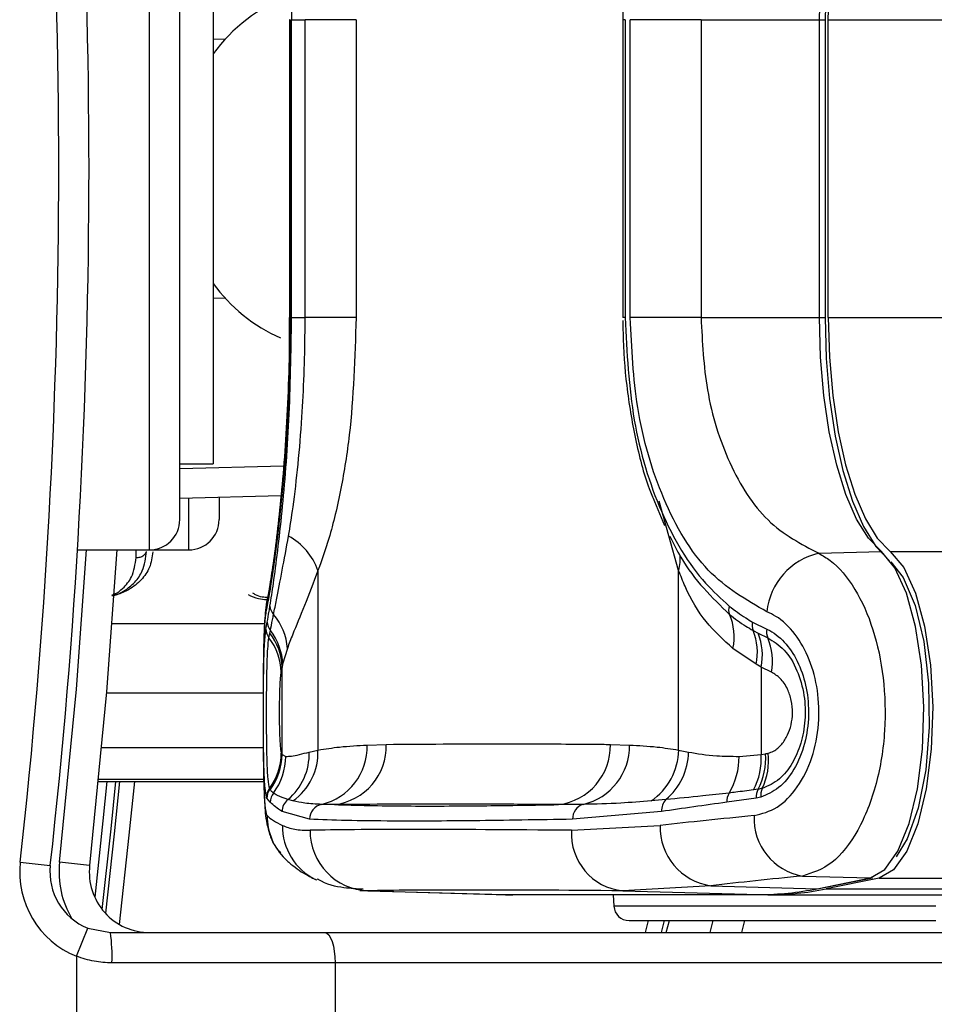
# Model space of a CAD drawing. Header units: millimetres. Extents: x 20 to 26059, y 28 to 17777.
# Tile 51 of 72: x 9244 to 9305, y 13209 to 13274. Entities that reach past the tile are written whole.
import ezdxf

# ---------------------------------------------------------------- set-up
doc = ezdxf.new("R2010")
doc.units = ezdxf.units.MM
doc.header["$LTSCALE"] = 2

msp = doc.modelspace()

# ---------------------------------------------------------------- linework, layer by layer
at = {"color": 8, "linetype": 'Continuous', "lineweight": 25}
for p, q in [((9252.86, 13239.232), (9252.86, 13289.632)), ((9262.151, 13274.28), (9262.107, 13274.28)), ((9297.143, 13274.28), (9297.551, 13274.28)), ((9297.726, 13274.28), (9367.423, 13274.28)), ((9257.06, 13272.99), (9257.895, 13273.012)), ((9257.895, 13255.852), (9257.06, 13255.874)), ((9262.151, 13254.585), (9262.107, 13254.585)), ((9297.143, 13254.585), (9297.551, 13254.585)), ((9297.726, 13254.585), (9367.423, 13254.585)), ((9254.86, 13244.609), (9261.718, 13244.788)), ((9255.46, 13239.232), (9255.46, 13242.647)), ((9287.837, 13237.871), (9286.542, 13242.449)), ((9251.971, 13238.723), (9251.971, 13239.232)), ((9301.817, 13239.132), (10823.706, 13239.132)), ((9250.372, 13234.356), (9260.466, 13234.356)), ((9250.015, 13229.781), (9260.367, 13229.781)), ((9249.697, 13226.171), (9260.374, 13226.171)), ((9260.403, 13224.061), (9249.497, 13224.061)), ((9249.483, 13223.917), (9260.408, 13223.917)), ((9301.097, 13217.535), (10824.458, 13217.535)), ((9267.297, 13216.699), (9266.974, 13216.722)), ((9304.843, 13215.68), (9283.556, 13215.68)), ((9285.636, 13213.932), (9285.85, 13214.732)), ((9286.884, 13214.732), (9286.672, 13213.932)), ((9287.011, 13213.932), (9287.223, 13214.732))]:
    msp.add_line(p, q, dxfattribs=at)
at = {"color": 7, "linetype": 'Continuous', "lineweight": 25}
for p, q in [((9254.86, 13241.232), (9254.86, 13287.632)), ((9257.06, 13283.932), (9257.06, 13244.932)), ((9262.106, 13274.28), (9262.106, 13254.585)), ((9262.151, 13274.28), (9262.151, 13254.585)), ((9262.249, 13254.585), (9262.249, 13274.28)), ((9262.249, 13274.28), (9263.142, 13274.28)), ((9266.517, 13274.28), (9263.142, 13274.28)), ((9263.142, 13254.585), (9263.142, 13274.28)), ((9266.517, 13274.28), (9266.517, 13254.585)), ((9284.146, 13274.28), (9284.146, 13254.585)), ((9284.294, 13274.28), (9284.146, 13274.28)), ((9284.294, 13274.28), (9284.294, 13254.585)), ((9284.636, 13254.585), (9284.636, 13274.28)), ((9289.318, 13274.28), (9284.636, 13274.28)), ((9289.318, 13274.28), (9297.143, 13274.28)), ((9289.318, 13274.28), (9289.318, 13254.585)), ((9297.143, 13254.585), (9297.143, 13274.28)), ((9297.551, 13254.585), (9297.551, 13274.28)), ((9297.726, 13254.585), (9297.726, 13274.28)), ((9262.094, 13254.585), (9262.093, 13253.733)), ((9262.249, 13254.585), (9263.142, 13254.585)), ((9266.517, 13254.585), (9263.142, 13254.585)), ((9284.294, 13254.585), (9284.146, 13254.585)), ((9289.318, 13254.585), (9284.636, 13254.585)), ((9289.318, 13254.585), (9297.143, 13254.585)), ((9254.86, 13244.932), (9257.06, 13244.932)), ((9261.551, 13242.807), (9254.86, 13242.631)), ((9257.46, 13242.7), (9257.46, 13241.234)), ((9286.246, 13242.43), (9286.899, 13240.847)), ((9248.101, 13239.232), (9252.86, 13239.232)), ((9252.86, 13239.232), (9255.46, 13239.232)), ((9297.102, 13239.005), (9301.238, 13239.116)), ((9263.994, 13237.871), (9263.994, 13226.001)), ((9287.837, 13226.001), (9287.837, 13237.871)), ((9260.556, 13233.99), (9260.644, 13234.464)), ((9292.72, 13234.464), (9293.663, 13233.99)), ((9260.755, 13233.422), (9260.814, 13233.725)), ((9260.814, 13233.725), (9260.848, 13233.905)), ((9292.76, 13233.905), (9293.091, 13233.725)), ((9293.091, 13233.725), (9293.722, 13233.422)), ((9261.973, 13232.725), (9261.661, 13231.669)), ((9292.961, 13231.669), (9291.421, 13232.724)), ((9261.621, 13231.477), (9261.551, 13231.148)), ((9261.661, 13231.669), (9261.621, 13231.477)), ((9261.621, 13225.718), (9261.621, 13231.477)), ((9293.293, 13231.477), (9292.961, 13231.669)), ((9293.293, 13231.477), (9293.293, 13225.718)), ((9293.974, 13231.148), (9293.293, 13231.477)), ((9263.417, 13225.871), (9263.994, 13226.001)), ((9267.239, 13226.334), (9268.51, 13226.377)), ((9283.321, 13226.377), (9284.592, 13226.334)), ((9287.837, 13226.001), (9288.489, 13225.871)), ((9261.573, 13225.789), (9261.59, 13225.757)), ((9261.59, 13225.757), (9261.621, 13225.718)), ((9261.621, 13225.718), (9261.868, 13225.585)), ((9291.829, 13225.585), (9293.293, 13225.718)), ((9293.293, 13225.718), (9293.586, 13225.757)), ((9249.483, 13223.916), (9260.408, 13223.916)), ((9260.814, 13223.411), (9260.788, 13223.464)), ((9260.844, 13223.37), (9260.814, 13223.411)), ((9293.084, 13223.411), (9292.788, 13223.37)), ((9260.62, 13222.824), (9260.592, 13222.883)), ((9260.843, 13222.556), (9260.62, 13222.824)), ((9262.34, 13222.637), (9262.012, 13222.725)), ((9286.996, 13222.725), (9286.022, 13222.637)), ((9292.96, 13222.824), (9291.027, 13222.556)), ((9293.265, 13222.885), (9292.96, 13222.824)), ((9263.442, 13221.428), (9261.621, 13221.939)), ((9286.708, 13221.939), (9280.83, 13221.428)), ((9280.752, 13220.698), (9286.614, 13221.023)), ((9244.315, 13218.596), (9246.303, 13218.375)), ((9248.903, 13218.375), (9246.915, 13218.596)), ((9263.933, 13217.391), (9263.837, 13217.437)), ((9296.017, 13217.676), (9300.519, 13217.551)), ((9297.001, 13216.838), (9300.519, 13217.551)), ((9297.12, 13216.848), (9300.639, 13217.561)), ((9301.097, 13217.535), (9297.579, 13216.822)), ((9289.962, 13217.034), (9284.149, 13216.699)), ((9289.962, 13217.034), (9297.001, 13216.838)), ((9297.579, 13216.822), (10550.016, 13216.822)), ((9266.767, 13216.707), (9275.766, 13216.456)), ((9267.297, 13216.699), (9276.297, 13216.448)), ((9276.297, 13216.448), (9293.149, 13216.448)), ((9276.297, 13216.448), (9276.312, 13216.448)), ((9276.312, 13216.448), (9293.164, 13216.448)), ((9293.727, 13216.432), (9276.875, 13216.432)), ((9283.517, 13216.432), (9283.556, 13215.68)), ((9284.149, 13216.699), (9293.149, 13216.448)), ((9293.149, 13216.448), (9293.164, 13216.448)), ((9293.727, 13216.432), (9687.609, 13216.432)), ((9248.027, 13212.371), (9248.777, 13214.224)), ((9248.777, 13214.224), (9250.278, 13213.932)), ((9284.555, 13214.732), (9304.843, 13214.732)), ((9287.011, 13213.932), (9287.223, 13214.732)), ((9289.912, 13213.932), (9290.121, 13214.732)), ((9292.187, 13214.732), (9291.98, 13213.932)), ((9250.278, 13213.932), (9264.444, 13213.932)), ((9264.444, 13213.932), (9349.26, 13213.932)), ((9248.027, 13212.371), (9248.027, 13201.932)), ((9265.128, 13211.932), (9250.372, 13211.932)), ((9265.128, 13211.932), (9265.128, 13201.932)), ((9349.944, 13211.932), (9265.128, 13211.932))]:
    msp.add_line(p, q, dxfattribs=at)
at = {"color": 7, "linetype": 'Continuous', "lineweight": 25, "flags": 128}
for points in [[(9301.762, 13290.327), (9300.88, 13289.412), (9300.061, 13288.092), (9299.327, 13286.404), (9298.698, 13284.392), (9298.19, 13282.11), (9297.818, 13279.619), (9297.59, 13276.985), (9297.514, 13274.28)], [(9297.143, 13274.28), (9297.217, 13276.888), (9297.436, 13279.426), (9297.795, 13281.827), (9298.284, 13284.027), (9298.891, 13285.966), (9299.598, 13287.593), (9300.387, 13288.865), (9301.238, 13289.748)], [(9297.726, 13274.28), (9297.8, 13276.885), (9298.019, 13279.421), (9298.378, 13281.819), (9298.867, 13284.017), (9299.472, 13285.954), (9300.179, 13287.58), (9300.967, 13288.851), (9301.817, 13289.732)], [(9301.238, 13239.116), (9300.387, 13239.999), (9299.598, 13241.271), (9298.891, 13242.898), (9298.284, 13244.838), (9297.795, 13247.037), (9297.436, 13249.438), (9297.217, 13251.977), (9297.143, 13254.585)], [(9297.514, 13254.585), (9297.59, 13251.879), (9297.818, 13249.245), (9298.19, 13246.754), (9298.698, 13244.473), (9299.327, 13242.461), (9300.061, 13240.772), (9300.88, 13239.453), (9301.762, 13238.537)], [(9297.726, 13254.585), (9297.8, 13251.979), (9298.019, 13249.443), (9298.378, 13247.045), (9298.867, 13244.847), (9299.472, 13242.91), (9300.179, 13241.284), (9300.967, 13240.013), (9301.817, 13239.132)], [(9250.696, 13239.232), (9250.021, 13229.858), (9248.903, 13218.375)], [(9300.519, 13217.551), (9301.466, 13218.1), (9302.334, 13219.324), (9303.068, 13221.144), (9303.618, 13223.442), (9303.951, 13226.069), (9304.044, 13228.854), (9303.891, 13231.616), (9303.502, 13234.177), (9302.902, 13236.37), (9302.131, 13238.053), (9301.238, 13239.116)], [(9301.817, 13239.132), (9302.711, 13238.067), (9303.484, 13236.381), (9304.084, 13234.185), (9304.474, 13231.621), (9304.627, 13228.854), (9304.534, 13226.065), (9304.201, 13223.435), (9303.65, 13221.133), (9302.915, 13219.311), (9302.046, 13218.085), (9301.097, 13217.535)], [(9301.865, 13238.452), (9302.685, 13237.397), (9303.463, 13235.56), (9304.035, 13233.171), (9304.356, 13230.415), (9304.4, 13227.51), (9304.165, 13224.683), (9303.668, 13222.157), (9302.949, 13220.128), (9302.223, 13218.937)], [(9250.876, 13223.916), (9250.531, 13220.473), (9249.949, 13215.209)], [(9300.519, 13217.551), (9300.631, 13217.56), (9300.639, 13217.561)], [(9297.001, 13216.838), (9297.113, 13216.847), (9297.12, 13216.848)], [(9275.766, 13216.456), (9275.815, 13216.454), (9276.297, 13216.448)], [(9276.055, 13216.45), (9276.393, 13216.438), (9276.875, 13216.432)], [(9264.444, 13213.932), (9264.577, 13213.894), (9264.705, 13213.78), (9264.824, 13213.595), (9264.927, 13213.346), (9265.012, 13213.043), (9265.076, 13212.697), (9265.115, 13212.322), (9265.128, 13211.932)]]:
    msp.add_lwpolyline(points, dxfattribs=at)
at = {"color": 8, "linetype": 'Continuous', "lineweight": 25, "flags": 128}
for points in [[(9246.915, 13218.596), (9248.028, 13230.024), (9248.693, 13239.232)], [(9260.639, 13235.98), (9260.614, 13235.852), (9260.555, 13235.143)], [(9250.039, 13223.916), (9249.781, 13221.315), (9249.235, 13216.282)], [(9249.729, 13215.466), (9250.315, 13220.793), (9250.627, 13223.916)], [(9250.868, 13214.474), (9251.525, 13220.369), (9251.88, 13223.916)]]:
    msp.add_lwpolyline(points, dxfattribs=at)
at = {"color": 7, "linetype": 'Continuous', "lineweight": 25}
for centre, radius, start, end in [((8832.86, 13264.432), 414, 353.64351, 6.35649), ((8832.86, 13264.432), 416, 353.64351, 6.35649), ((9265.824, 13265.703), 10.799, 110.24559, 144.24759), ((9265.861, 13263.201), 10.852, 215.8087, 246.45018), ((9252.86, 13241.232), 2, 270, 0), ((9255.46, 13241.232), 2, 270, 0), ((9260.08, 13236.477), 4.156, 19.60535, 61.68799), ((9298.07, 13234.685), 4.427, 102.62783, 174.05747), ((9261.702, 13235.564), 0.88, 182.71654, 223.10513), ((9291.984, 13235.266), 0.844, 162.33806, 201.08196), ((9261.575, 13234.487), 0.931, 181.45924, 218.72588), ((9258.179, 13232.481), 3.802, 3.67687, 40.75598), ((9287.945, 13233.505), 3.563, 347.33467, 24.14342), ((9293.659, 13234.249), 0.963, 167.16351, 200.97791), ((9261.512, 13234.006), 0.956, 180.95574, 217.68101), ((9257.835, 13231.387), 3.786, 1.35497, 38.12973), ((9257.875, 13231.558), 3.788, 1.6769, 38.28278), ((9289.149, 13232.452), 3.892, 348.38158, 21.91019), ((9289.423, 13232.262), 3.949, 348.53284, 21.75053), ((9294.666, 13233.808), 1.019, 169.66592, 202.22909), ((9257.708, 13231.079), 3.844, 1.0211, 37.55288), ((9289.947, 13231.852), 4.089, 350.08551, 22.58151), ((9260.048, 13225.853), 3.949, 305.47828, 2.14693), ((9263.334, 13226.212), 3.908, 283.336, 1.79548), ((9264.608, 13226.266), 3.904, 277.05991, 1.62478), ((9279.408, 13226.277), 3.915, 277.06818, 1.46145), ((9280.615, 13226.28), 3.977, 283.30357, 0.78386), ((9283.672, 13226.077), 4.166, 304.33935, 358.96004), ((9257.613, 13225.831), 3.96, 323.2992, 359.40219), ((9257.588, 13225.779), 4.001, 323.71628, 359.69408), ((9257.618, 13225.74), 4.002, 323.69598, 359.68019), ((9257.84, 13225.593), 4.028, 322.87757, 359.8906), ((9259.437, 13225.762), 3.982, 310.29491, 1.56228), ((9284.266, 13225.948), 4.223, 310.26035, 358.95297), ((9287.344, 13225.512), 4.486, 328.41073, 0.93672), ((9288.779, 13225.46), 4.522, 332.47517, 3.26788), ((9289.064, 13225.498), 4.53, 332.56478, 3.28415), ((9289.424, 13225.336), 4.359, 334.59031, 5.98932), ((9261.58, 13222.873), 0.988, 143.23482, 179.41993), ((9261.619, 13222.819), 1, 143.68406, 179.69217), ((9294.09, 13222.892), 1.132, 152.74853, 183.462), ((9294.347, 13223.003), 1.088, 154.84587, 186.25963), ((9261.845, 13222.549), 1.002, 142.29218, 179.59421), ((9262.631, 13221.928), 1.01, 127.82353, 179.37243), ((9287.734, 13222.009), 1.029, 135.87423, 183.88558), ((9292.139, 13222.622), 1.114, 151.00192, 183.39732), ((9264.439, 13221.433), 0.997, 101.80461, 180.27681), ((9281.798, 13221.478), 0.969, 106.04361, 182.93099), ((9264.612, 13221.649), 3.979, 179.76867, 225.55817), ((9296.686, 13221.485), 3.868, 177.34113, 260.04689), ((9267.441, 13220.665), 3.968, 179.51924, 267.92775), ((9284.525, 13220.461), 3.781, 176.40853, 264.29241), ((9290.513, 13220.896), 3.901, 178.13636, 261.88777), ((9250.278, 13217.932), 6, 173.64351, 247.95834), ((9250.278, 13217.932), 4, 173.64351, 247.95834), ((9252.878, 13217.932), 4, 173.64351, 270), ((9293.135, 13235.814), 19.365, 270.04064, 281.51413), ((9293.713, 13235.799), 19.367, 270.04064, 281.51413), ((9284.555, 13215.732), 1, 183, 270), ((9239.643, 13212.431), 10.741, 357.33767, 8.03389)]:
    msp.add_arc(centre, radius, start, end, dxfattribs=at)
at = {"color": 8, "linetype": 'Continuous', "lineweight": 25}
for centre, radius, start, end in [((9285.612, 13238.569), 2.331, 342.58052, 8.97565), ((9265.6, 13220.98), 3.957, 179.38548, 243.55106), ((9252.878, 13217.932), 6, 173.64351, 210.94155)]:
    msp.add_arc(centre, radius, start, end, dxfattribs=at)
at = {"color": 7, "linetype": 'Continuous', "lineweight": 25}
for centre, major_axis, ratio, start_param, end_param in [((9422.142, 13214.518), (161.799, -7.72), 0.055046, 3.20426, 3.271131), ((9422.142, 13214.518), (161.8, -0.08), 0.072843, 2.496887, 2.563757), ((9422.142, 13216.616), (161.8, -3.879), 0.008809, 2.634082, 2.944743), ((9422.14, 13210.529), (157.8, -0.08), 0.07469, 2.496889, 2.563759), ((9422.043, 13212.617), (157.8, -3.879), 0.009032, 2.634093, 2.944754)]:
    msp.add_ellipse(centre, major_axis=major_axis, ratio=ratio, start_param=start_param, end_param=end_param, dxfattribs=at)
for points, knots in [([(9260.823, 13293.342), (9260.898, 13292.86), (9261.144, 13291.278), (9261.634, 13287.345), (9262.141, 13281.189), (9262.213, 13276.581), (9262.249, 13274.28)], [0, 0, 0, 0, 0.129083, 0.424338, 0.712561, 1, 1, 1, 1]), ([(9286.352, 13286.681), (9286.176, 13286.267), (9285.575, 13284.855), (9284.891, 13282.093), (9284.318, 13278.531), (9284.147, 13275.87), (9284.149, 13274.448), (9284.15, 13274.25)], [0, 0, 0, 0, 0.117044, 0.399431, 0.67868, 0.955415, 1, 1, 1, 1]), ([(9262.151, 13254.585), (9262.116, 13252.36), (9262.047, 13247.899), (9261.563, 13242.008), (9260.976, 13237.363), (9260.697, 13235.889), (9260.555, 13235.143)], [0, 0, 0, 0, 0.246039, 0.493344, 0.74369, 1, 1, 1, 1]), ([(9260.823, 13235.523), (9260.898, 13236.004), (9261.144, 13237.586), (9261.634, 13241.519), (9262.141, 13247.675), (9262.213, 13252.284), (9262.249, 13254.585)], [0, 0, 0, 0, 0.129083, 0.424338, 0.712561, 1, 1, 1, 1]), ([(9262.05, 13240.135), (9262.151, 13240.768), (9262.519, 13243.075), (9262.967, 13247.632), (9263.136, 13252.061), (9263.142, 13254.284), (9263.142, 13254.585)], [0, 0, 0, 0, 0.159037, 0.579884, 0.943274, 1, 1, 1, 1]), ([(9266.517, 13254.585), (9266.432, 13251.947), (9266.306, 13248.004), (9265.53, 13243.204), (9264.827, 13240.169), (9264.243, 13238.557), (9263.994, 13237.871)], [0, 0, 0, 0, 0.419372, 0.626845, 0.841167, 1, 1, 1, 1]), ([(9284.294, 13254.585), (9284.413, 13252.284), (9284.651, 13247.675), (9286.556, 13241.518), (9288.906, 13237.586), (9290.649, 13236.003), (9291.179, 13235.522)], [0, 0, 0, 0, 0.287424, 0.575721, 0.870977, 1, 1, 1, 1]), ([(9293.666, 13235.143), (9292.315, 13235.915), (9289.621, 13237.454), (9286.714, 13242.342), (9284.94, 13248.28), (9284.733, 13252.572), (9284.636, 13254.585)], [0, 0, 0, 0, 0.263204, 0.524727, 0.777185, 1, 1, 1, 1]), ([(9289.318, 13254.585), (9289.4, 13252.971), (9289.575, 13249.532), (9291.088, 13244.77), (9293.592, 13240.846), (9295.929, 13239.62), (9297.102, 13239.005)], [0, 0, 0, 0, 0.223488, 0.476086, 0.737075, 1, 1, 1, 1]), ([(9284.157, 13254.387), (9284.156, 13254.113), (9284.154, 13252.673), (9284.359, 13250.012), (9284.942, 13246.551), (9285.587, 13243.973), (9286.126, 13242.711), (9286.246, 13242.43)], [0, 0, 0, 0, 0.064396, 0.339046, 0.627603, 0.917108, 1, 1, 1, 1]), ([(9262.093, 13253.733), (9262.094, 13253.381), (9262.095, 13251.888), (9262.007, 13249.288), (9261.835, 13246.084), (9261.598, 13243.146), (9261.328, 13240.586), (9261.051, 13238.448), (9260.821, 13236.951), (9260.675, 13236.149), (9260.642, 13235.998), (9260.638, 13235.979)], [0, 0, 0, 0, 0.04159, 0.176505, 0.312002, 0.447567, 0.584438, 0.721928, 0.860453, 0.982697, 1, 1, 1, 1]), ([(9261.059, 13234.963), (9261.124, 13235.275), (9261.393, 13236.582), (9261.766, 13238.6), (9262.05, 13240.135)], [0, 0, 0, 0, 0.238761, 1, 1, 1, 1]), ([(9287.247, 13240.135), (9287.485, 13239.661), (9288.554, 13237.531), (9290.041, 13236.086), (9291.196, 13234.963)], [0, 0, 0, 0, 0.222458, 1, 1, 1, 1]), ([(9250.369, 13236.208), (9250.403, 13236.213), (9250.698, 13236.258), (9251.266, 13236.548), (9251.932, 13237.087), (9252.517, 13237.969), (9252.606, 13238.696), (9252.661, 13239.137)], [0, 0, 0, 0, 0.019593, 0.174111, 0.402339, 0.637038, 1, 1, 1, 1]), ([(9251.971, 13238.723), (9252.062, 13238.73), (9252.246, 13238.745), (9252.478, 13238.86), (9252.615, 13239.001), (9252.649, 13239.1), (9252.661, 13239.137)], [0, 0, 0, 0, 0.279636, 0.559272, 0.838908, 1, 1, 1, 1]), ([(9297.102, 13239.005), (9297.357, 13238.857), (9298.214, 13238.358), (9299.529, 13236.793), (9300.753, 13234.071), (9301.453, 13230.794), (9301.551, 13227.212), (9300.977, 13223.629), (9299.743, 13220.546), (9298.008, 13218.311), (9296.68, 13217.887), (9296.017, 13217.676)], [0, 0, 0, 0, 0.0498264, 0.1675614, 0.2805784, 0.3917808, 0.5052991, 0.624319, 0.7486634, 0.8746042, 1, 1, 1, 1]), ([(9263.994, 13237.871), (9263.69, 13237.069), (9263.073, 13235.441), (9262.385, 13233.838), (9262.085, 13233.027), (9261.973, 13232.725)], [0, 0, 0, 0, 0.379006, 0.768783, 1, 1, 1, 1]), ([(9291.421, 13232.724), (9290.805, 13233.279), (9289.558, 13234.404), (9288.471, 13236.24), (9287.974, 13237.518), (9287.837, 13237.871)], [0, 0, 0, 0, 0.413547, 0.837804, 1, 1, 1, 1]), ([(9259.384, 13236.28), (9259.599, 13236.172), (9259.969, 13235.988), (9260.41, 13235.965), (9260.594, 13235.955)], [0, 0, 0, 0, 0.582959, 1, 1, 1, 1]), ([(9260.643, 13235.971), (9260.629, 13235.91), (9260.547, 13235.562), (9260.49, 13234.892), (9260.413, 13233.691), (9260.381, 13231.9), (9260.366, 13230.171), (9260.366, 13229.032), (9260.366, 13228.618)], [0, 0, 0, 0, 0.0289968, 0.1659079, 0.4267197, 0.6438676, 0.8707039, 1, 1, 1, 1]), ([(9260.555, 13235.143), (9260.518, 13234.868), (9260.443, 13234.319), (9260.391, 13232.584), (9260.368, 13230.431), (9260.364, 13228.112), (9260.372, 13225.916), (9260.4, 13224.005), (9260.46, 13222.539), (9260.543, 13221.822), (9260.612, 13221.702), (9260.633, 13221.665)], [0, 0, 0, 0, 0.1262227, 0.2516308, 0.3718255, 0.4850058, 0.594424, 0.7051569, 0.8213241, 0.9443859, 1, 1, 1, 1]), ([(9260.644, 13234.464), (9260.684, 13234.692), (9260.74, 13235.012), (9260.804, 13235.409), (9260.823, 13235.523)], [0, 0, 0, 0, 0.71409, 1, 1, 1, 1]), ([(9291.179, 13235.522), (9291.538, 13235.246), (9292.04, 13234.86), (9292.569, 13234.552), (9292.72, 13234.464)], [0, 0, 0, 0, 0.714143, 1, 1, 1, 1]), ([(9292.822, 13221.665), (9293.337, 13221.795), (9294.364, 13222.056), (9295.724, 13223.452), (9296.704, 13225.4), (9297.164, 13227.681), (9297.085, 13229.966), (9296.526, 13232.047), (9295.557, 13233.764), (9294.53, 13234.74), (9293.865, 13235.05), (9293.666, 13235.143)], [0, 0, 0, 0, 0.128283, 0.255896, 0.379754, 0.496488, 0.607307, 0.716724, 0.829647, 0.949094, 1, 1, 1, 1]), ([(9260.848, 13233.905), (9260.892, 13234.129), (9260.955, 13234.451), (9261.035, 13234.844), (9261.059, 13234.963)], [0, 0, 0, 0, 0.696657, 1, 1, 1, 1]), ([(9291.196, 13234.963), (9291.55, 13234.695), (9292.057, 13234.312), (9292.596, 13233.999), (9292.76, 13233.905)], [0, 0, 0, 0, 0.6966683, 1, 1, 1, 1]), ([(9260.592, 13222.883), (9260.557, 13223.05), (9260.489, 13223.385), (9260.428, 13224.646), (9260.395, 13226.333), (9260.385, 13228.246), (9260.391, 13230.1), (9260.413, 13231.751), (9260.458, 13233.092), (9260.512, 13233.744), (9260.55, 13233.958), (9260.556, 13233.99)], [0, 0, 0, 0, 0.128772, 0.257506, 0.386957, 0.507462, 0.621373, 0.734927, 0.852016, 0.977201, 1, 1, 1, 1]), ([(9293.663, 13233.99), (9293.729, 13233.959), (9294.182, 13233.747), (9294.961, 13233.099), (9295.807, 13231.761), (9296.331, 13230.11), (9296.487, 13228.263), (9296.217, 13226.35), (9295.508, 13224.66), (9294.474, 13223.39), (9293.668, 13223.053), (9293.265, 13222.885)], [0, 0, 0, 0, 0.021466, 0.146972, 0.265052, 0.37829, 0.491889, 0.612335, 0.742127, 0.871039, 1, 1, 1, 1]), ([(9260.788, 13223.464), (9260.754, 13223.632), (9260.687, 13223.969), (9260.63, 13225.239), (9260.602, 13226.855), (9260.595, 13228.575), (9260.603, 13230.201), (9260.628, 13231.622), (9260.673, 13232.804), (9260.727, 13233.21), (9260.755, 13233.422)], [0, 0, 0, 0, 0.14005, 0.280395, 0.409802, 0.528506, 0.640305, 0.752924, 0.870839, 1, 1, 1, 1]), ([(9293.722, 13233.422), (9294.095, 13233.193), (9294.841, 13232.735), (9295.697, 13231.349), (9296.174, 13229.686), (9296.24, 13227.978), (9295.95, 13226.402), (9295.357, 13225.052), (9294.478, 13223.944), (9293.751, 13223.633), (9293.361, 13223.466)], [0, 0, 0, 0, 0.136771, 0.273805, 0.40009, 0.516407, 0.628045, 0.740836, 0.860989, 1, 1, 1, 1]), ([(9261.551, 13231.148), (9261.542, 13231.1), (9261.516, 13230.958), (9261.482, 13230.555), (9261.454, 13229.922), (9261.438, 13229.195), (9261.433, 13228.364), (9261.442, 13227.505), (9261.468, 13226.695), (9261.51, 13226.057), (9261.552, 13225.878), (9261.573, 13225.789)], [0, 0, 0, 0, 0.061845, 0.1849, 0.290127, 0.388407, 0.48934, 0.604425, 0.718225, 0.859767, 1, 1, 1, 1]), ([(9293.759, 13225.791), (9293.879, 13225.833), (9294.196, 13225.945), (9294.65, 13226.336), (9295.045, 13226.952), (9295.291, 13227.663), (9295.39, 13228.462), (9295.309, 13229.3), (9295.029, 13230.115), (9294.572, 13230.791), (9294.173, 13231.029), (9293.974, 13231.148)], [0, 0, 0, 0, 0.077485, 0.206091, 0.317362, 0.415605, 0.514532, 0.624244, 0.732937, 0.867116, 1, 1, 1, 1]), ([(9260.366, 13228.618), (9260.366, 13228.341), (9260.364, 13227.381), (9260.374, 13225.754), (9260.398, 13223.946), (9260.465, 13222.388), (9260.523, 13221.483), (9260.773, 13220.476), (9261.055, 13219.748), (9261.388, 13219.361), (9261.514, 13219.215)], [0, 0, 0, 0, 0.068059, 0.235677, 0.407008, 0.586834, 0.791974, 0.871668, 0.951777, 1, 1, 1, 1]), ([(9263.994, 13226.001), (9264.472, 13226.076), (9265.552, 13226.244), (9266.635, 13226.302), (9267.239, 13226.334)], [0, 0, 0, 0, 0.441401, 1, 1, 1, 1]), ([(9268.51, 13226.377), (9269.76, 13226.387), (9272.674, 13226.411), (9277.252, 13226.417), (9280.939, 13226.399), (9282.962, 13226.38), (9283.321, 13226.377)], [0, 0, 0, 0, 0.253188, 0.590242, 0.927296, 1, 1, 1, 1]), ([(9284.592, 13226.334), (9285.196, 13226.302), (9286.279, 13226.244), (9287.36, 13226.076), (9287.837, 13226.001)], [0, 0, 0, 0, 0.558599, 1, 1, 1, 1]), ([(9261.868, 13225.585), (9261.982, 13225.585), (9262.325, 13225.584), (9262.979, 13225.756), (9263.417, 13225.871)], [0, 0, 0, 0, 0.331963, 1, 1, 1, 1]), ([(9288.489, 13225.871), (9289.076, 13225.768), (9290.057, 13225.595), (9291.322, 13225.588), (9291.829, 13225.585)], [0, 0, 0, 0, 0.598892, 1, 1, 1, 1]), ([(9293.586, 13225.757), (9293.615, 13225.762), (9293.673, 13225.77), (9293.731, 13225.784), (9293.759, 13225.791)], [0, 0, 0, 0, 0.503349, 1, 1, 1, 1]), ([(9261.052, 13223.162), (9260.996, 13223.209), (9260.919, 13223.275), (9260.86, 13223.35), (9260.844, 13223.37)], [0, 0, 0, 0, 0.722931, 1, 1, 1, 1]), ([(9292.788, 13223.37), (9292.393, 13223.317), (9291.845, 13223.244), (9291.313, 13223.18), (9291.165, 13223.162)], [0, 0, 0, 0, 0.7229315, 1, 1, 1, 1]), ([(9293.361, 13223.466), (9293.315, 13223.455), (9293.223, 13223.432), (9293.13, 13223.418), (9293.084, 13223.411)], [0, 0, 0, 0, 0.502419, 1, 1, 1, 1]), ([(9262.012, 13222.725), (9261.757, 13222.811), (9261.374, 13222.94), (9261.133, 13223.106), (9261.052, 13223.162)], [0, 0, 0, 0, 0.665988, 1, 1, 1, 1]), ([(9264.235, 13222.409), (9263.852, 13222.429), (9263.17, 13222.463), (9262.593, 13222.584), (9262.34, 13222.637)], [0, 0, 0, 0, 0.562494, 1, 1, 1, 1]), ([(9286.022, 13222.637), (9285.346, 13222.584), (9283.8, 13222.463), (9282.348, 13222.429), (9281.53, 13222.409)], [0, 0, 0, 0, 0.437506, 1, 1, 1, 1]), ([(9291.165, 13223.162), (9290.579, 13223.096), (9289.127, 13222.931), (9287.792, 13222.802), (9286.996, 13222.725)], [0, 0, 0, 0, 0.4033814, 1, 1, 1, 1]), ([(9261.621, 13221.939), (9261.469, 13222.041), (9261.165, 13222.245), (9260.95, 13222.452), (9260.843, 13222.556)], [0, 0, 0, 0, 0.499862, 1, 1, 1, 1]), ([(9265.087, 13222.392), (9264.927, 13222.396), (9264.635, 13222.403), (9264.359, 13222.407), (9264.235, 13222.409)], [0, 0, 0, 0, 0.5500841, 1, 1, 1, 1]), ([(9279.89, 13222.392), (9279.531, 13222.395), (9277.509, 13222.414), (9273.824, 13222.432), (9269.249, 13222.427), (9266.337, 13222.402), (9265.087, 13222.392)], [0, 0, 0, 0, 0.072703, 0.409757, 0.746813, 1, 1, 1, 1]), ([(9265.087, 13222.392), (9266.552, 13222.355), (9269.215, 13222.287), (9274.481, 13222.307), (9278.268, 13222.366), (9279.89, 13222.392)], [0, 0, 0, 0, 0.411197, 0.74781, 1, 1, 1, 1]), ([(9281.53, 13222.409), (9281.226, 13222.407), (9280.672, 13222.402), (9280.132, 13222.395), (9279.89, 13222.392)], [0, 0, 0, 0, 0.550084, 1, 1, 1, 1]), ([(9291.027, 13222.556), (9290.289, 13222.452), (9288.812, 13222.245), (9287.409, 13222.041), (9286.708, 13221.939)], [0, 0, 0, 0, 0.499862, 1, 1, 1, 1]), ([(9280.83, 13221.428), (9278.574, 13221.389), (9274.063, 13221.311), (9269.286, 13221.299), (9265.733, 13221.337), (9264.207, 13221.398), (9263.442, 13221.428)], [0, 0, 0, 0, 0.2879422, 0.5758847, 0.7874743, 1, 1, 1, 1]), ([(9261.643, 13221.023), (9261.898, 13220.923), (9262.41, 13220.723), (9263.118, 13220.706), (9263.473, 13220.698)], [0, 0, 0, 0, 0.4994335, 1, 1, 1, 1]), ([(9261.812, 13218.822), (9261.988, 13218.661), (9262.545, 13218.155), (9263.203, 13217.761), (9263.707, 13217.504), (9263.845, 13217.434)], [0, 0, 0, 0, 0.25234, 0.79638, 1, 1, 1, 1]), ([(9263.961, 13217.493), (9263.97, 13217.486), (9264.52, 13217.128), (9265.585, 13216.896), (9266.564, 13216.843), (9266.983, 13216.821)], [0, 0, 0, 0, 0.010141, 0.576848, 1, 1, 1, 1]), ([(9250.372, 13211.932), (9249.978, 13211.95), (9249.177, 13211.987), (9248.414, 13212.241), (9248.027, 13212.371)], [0, 0, 0, 0, 0.491259, 1, 1, 1, 1])]:
    msp.add_open_spline(points, degree=3, knots=knots, dxfattribs=at)
at = {"color": 8, "linetype": 'Continuous', "lineweight": 25}
for points, knots in [([(9253.081, 13239.107), (9253.033, 13238.749), (9252.943, 13238.083), (9252.351, 13237.234), (9251.602, 13236.632), (9250.886, 13236.294), (9250.472, 13236.237), (9250.371, 13236.223)], [0, 0, 0, 0, 0.282513, 0.524655, 0.768568, 0.943513, 1, 1, 1, 1]), ([(9250.373, 13236.249), (9250.441, 13236.274), (9250.73, 13236.376), (9251.212, 13236.769), (9251.819, 13237.541), (9251.914, 13238.282), (9251.971, 13238.723)], [0, 0, 0, 0, 0.056154, 0.237467, 0.545947, 1, 1, 1, 1]), ([(9259.675, 13236.402), (9259.728, 13236.363), (9259.898, 13236.239), (9260.263, 13236.12), (9260.575, 13236.103), (9260.712, 13236.096)], [0, 0, 0, 0, 0.204755, 0.650577, 1, 1, 1, 1])]:
    msp.add_open_spline(points, degree=3, knots=knots, dxfattribs=at)

doc.saveas('drawing.dxf')
